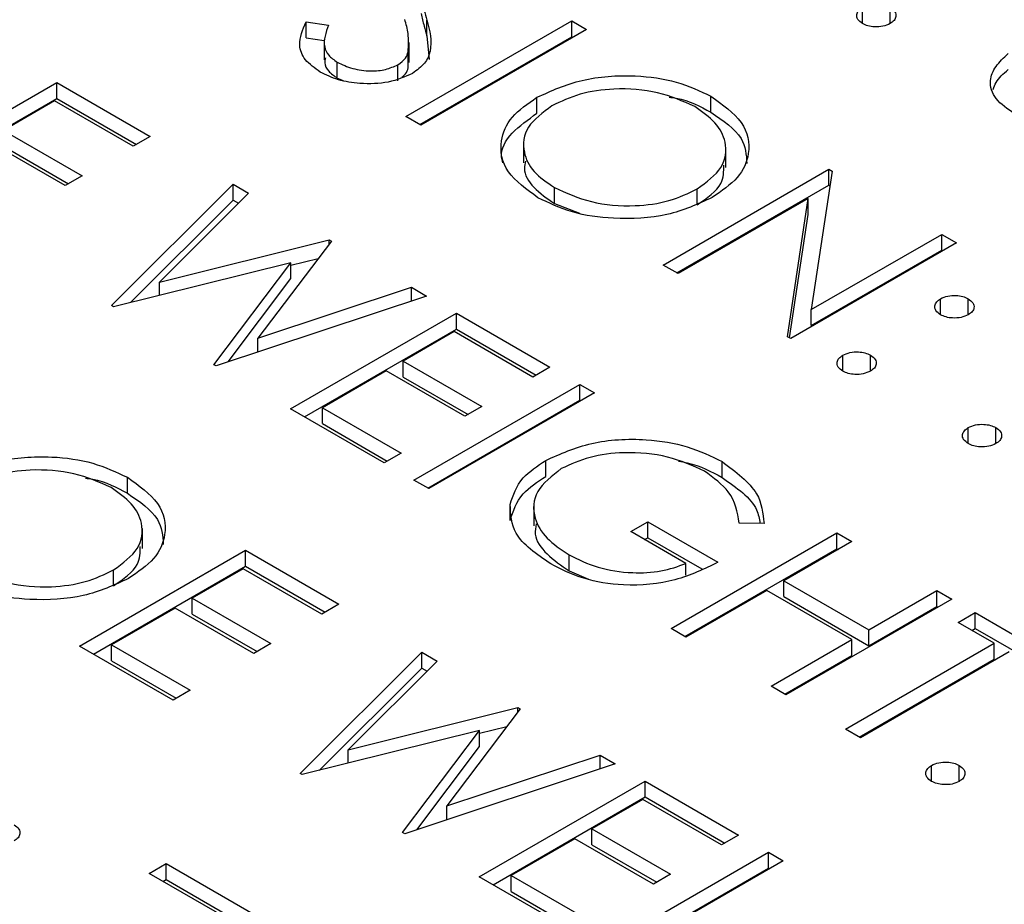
# Model space of a CAD drawing. Header units: inches. Extents: x 1802 to 2468, y -253 to -72.
# Tile 83 of 256: x 1860.805 to 1861.309, y -184.515 to -184.063. Entities that reach past the tile are written whole.
import ezdxf

# ---------------------------------------------------------------- set-up
doc = ezdxf.new("R2010")
doc.units = ezdxf.units.IN
doc.header["$LTSCALE"] = 0.5
doc.header["$MEASUREMENT"] = 0
doc.layers.add('SID-M-S', color=105, linetype='Continuous')

msp = doc.modelspace()

# ---------------------------------------------------------------- linework, layer by layer
at = {"layer": 'SID-M-S'}
for p, q in [((1861.23653, -184.06462), (1861.23653, -184.05646)), ((1861.25067, -184.06462), (1861.25067, -184.05646)), ((1861.00291, -184.11219), (1861.08776, -184.06321)), ((1861.01368, -184.07096), (1861.01368, -184.0628)), ((1861.08776, -184.06321), (1861.09538, -184.0676)), ((1861.08776, -184.07137), (1861.08776, -184.06321)), ((1860.95183, -184.06381), (1860.9633, -184.06546)), ((1860.95183, -184.07197), (1860.95183, -184.06381)), ((1861.09538, -184.0676), (1861.01052, -184.11659)), ((1860.95183, -184.07197), (1860.96107, -184.07331)), ((1860.96107, -184.0729), (1860.96107, -184.0831)), ((1861.00998, -184.11627), (1861.08776, -184.07137)), ((1861.01368, -184.07096), (1861.01486, -184.08294)), ((1861.08776, -184.07137), (1861.0883, -184.07169)), ((1861.00453, -184.08451), (1861.00453, -184.0743)), ((1861.00408, -184.08728), (1861.00408, -184.07911)), ((1860.96779, -184.09255), (1860.96779, -184.08438)), ((1860.99879, -184.09384), (1860.99879, -184.08568)), ((1860.96779, -184.09255), (1860.97074, -184.09374)), ((1860.73937, -184.14375), (1860.82423, -184.09476)), ((1860.82423, -184.09476), (1860.87209, -184.1224)), ((1860.82423, -184.10293), (1860.82423, -184.09476)), ((1860.74645, -184.14783), (1860.82423, -184.10293)), ((1860.82423, -184.10293), (1860.86502, -184.12648)), ((1861.06998, -184.11053), (1861.06998, -184.10236)), ((1861.15902, -184.11), (1861.15902, -184.10183)), ((1860.82314, -184.10418), (1860.79703, -184.11926)), ((1860.86339, -184.12742), (1860.82314, -184.10418)), ((1861.01052, -184.11659), (1861.00291, -184.11219)), ((1860.79703, -184.11926), (1860.83728, -184.14249)), ((1860.87209, -184.1224), (1860.86339, -184.12742)), ((1860.82858, -184.14752), (1860.78833, -184.12428)), ((1860.79703, -184.12742), (1860.83021, -184.14658)), ((1861.06315, -184.12577), (1861.06315, -184.13597)), ((1861.16668, -184.13824), (1861.16668, -184.12803)), ((1860.83728, -184.14249), (1860.82858, -184.14752)), ((1861.13454, -184.18818), (1861.21939, -184.1392)), ((1861.22099, -184.14012), (1861.21026, -184.21103)), ((1861.21939, -184.1392), (1861.22099, -184.14012)), ((1861.21939, -184.14736), (1861.21939, -184.1392)), ((1860.85224, -184.2089), (1860.91452, -184.14689)), ((1860.91452, -184.14689), (1860.92239, -184.15143)), ((1860.91452, -184.15505), (1860.91452, -184.14689)), ((1861.07889, -184.15668), (1861.07889, -184.14852)), ((1861.14161, -184.19226), (1861.21939, -184.14736)), ((1861.21939, -184.14736), (1861.21985, -184.14763)), ((1860.92239, -184.15143), (1860.87677, -184.19694)), ((1861.152, -184.15738), (1861.152, -184.14921)), ((1860.86196, -184.20739), (1860.91452, -184.15505)), ((1860.91452, -184.15505), (1860.9172, -184.1566)), ((1861.07889, -184.15668), (1861.09181, -184.16162)), ((1861.20878, -184.15411), (1861.14215, -184.19258)), ((1861.19808, -184.22486), (1861.20878, -184.15411)), ((1861.20878, -184.16228), (1861.20878, -184.15411)), ((1861.19921, -184.22552), (1861.20878, -184.16228)), ((1861.21026, -184.21103), (1861.27705, -184.17248)), ((1861.27705, -184.17248), (1861.28466, -184.17688)), ((1861.27705, -184.18065), (1861.27705, -184.17248)), ((1860.87677, -184.19694), (1860.96369, -184.17528)), ((1860.9648, -184.17592), (1860.92723, -184.22559)), ((1860.96369, -184.17528), (1860.9648, -184.17592)), ((1860.96369, -184.17738), (1860.96369, -184.17528)), ((1861.28466, -184.17688), (1861.19981, -184.22586)), ((1861.21026, -184.2192), (1861.27705, -184.18065)), ((1861.27705, -184.18065), (1861.27759, -184.18096)), ((1860.94406, -184.18698), (1860.85333, -184.20953)), ((1860.90469, -184.23919), (1860.94406, -184.18698)), ((1860.94406, -184.18834), (1860.95804, -184.18485)), ((1860.94406, -184.19515), (1860.94406, -184.18698)), ((1861.14215, -184.19258), (1861.13454, -184.18818)), ((1860.87677, -184.20371), (1860.87677, -184.19694)), ((1860.91191, -184.23778), (1860.94406, -184.19515)), ((1861.01351, -184.20404), (1860.90578, -184.23981)), ((1860.92723, -184.22559), (1861.00573, -184.19954)), ((1861.00573, -184.19954), (1861.01351, -184.20404)), ((1861.00573, -184.20662), (1861.00573, -184.19954)), ((1860.85333, -184.20953), (1860.85224, -184.2089)), ((1861.2765, -184.21362), (1861.2765, -184.20545)), ((1861.29065, -184.21362), (1861.29065, -184.20545)), ((1860.94389, -184.26181), (1861.02874, -184.21283)), ((1861.02874, -184.21283), (1861.07661, -184.24046)), ((1861.02874, -184.221), (1861.02874, -184.21283)), ((1861.21026, -184.2192), (1861.21026, -184.21103)), ((1860.95096, -184.2659), (1861.02874, -184.221)), ((1861.02766, -184.22225), (1861.00155, -184.23732)), ((1861.06791, -184.24549), (1861.02766, -184.22225)), ((1861.02874, -184.221), (1861.06954, -184.24454)), ((1860.92723, -184.23269), (1860.92723, -184.22559)), ((1861.19981, -184.22586), (1861.19808, -184.22486)), ((1861.22646, -184.2425), (1861.22646, -184.23434)), ((1861.2406, -184.2425), (1861.2406, -184.23434)), ((1860.90578, -184.23981), (1860.90469, -184.23919)), ((1861.00155, -184.23732), (1861.0418, -184.26056)), ((1861.00155, -184.24549), (1861.00155, -184.23732)), ((1860.99285, -184.24235), (1860.96021, -184.26119)), ((1861.0331, -184.26558), (1860.99285, -184.24235)), ((1861.07661, -184.24046), (1861.06791, -184.24549)), ((1861.00155, -184.24549), (1861.03473, -184.26464)), ((1861.00699, -184.29824), (1861.09184, -184.24925)), ((1861.09184, -184.24925), (1861.09946, -184.25365)), ((1861.09184, -184.25742), (1861.09184, -184.24925)), ((1861.09946, -184.25365), (1861.0146, -184.30263)), ((1861.01406, -184.30232), (1861.09184, -184.25742)), ((1861.09184, -184.25742), (1861.09238, -184.25773)), ((1860.99176, -184.28945), (1860.94389, -184.26181)), ((1860.96021, -184.26119), (1861.00046, -184.28442)), ((1860.96021, -184.26935), (1860.96021, -184.26119)), ((1861.0418, -184.26056), (1861.0331, -184.26558)), ((1860.96021, -184.26935), (1860.99339, -184.28851)), ((1861.29065, -184.27956), (1861.29065, -184.27139)), ((1861.30479, -184.27956), (1861.30479, -184.27139)), ((1861.00046, -184.28442), (1860.99176, -184.28945)), ((1861.07447, -184.29634), (1861.07447, -184.28817)), ((1861.16468, -184.29695), (1861.16468, -184.28879)), ((1860.8604, -184.30499), (1860.8604, -184.29683)), ((1861.0146, -184.30263), (1861.00699, -184.29824)), ((1861.05628, -184.31885), (1861.05628, -184.31068)), ((1861.06832, -184.31147), (1861.06832, -184.32168)), ((1861.11795, -184.32462), (1861.12665, -184.31959)), ((1861.12665, -184.31959), (1861.16255, -184.34032)), ((1861.12665, -184.32776), (1861.12665, -184.31959)), ((1860.86806, -184.33323), (1860.86806, -184.32303)), ((1861.14623, -184.34094), (1861.11795, -184.32462)), ((1861.18614, -184.32042), (1861.17343, -184.32022)), ((1861.12502, -184.3287), (1861.12665, -184.32776)), ((1861.12665, -184.32776), (1861.15426, -184.34369)), ((1861.13862, -184.37423), (1861.22347, -184.32524)), ((1861.23109, -184.32964), (1861.19627, -184.34974)), ((1861.22347, -184.32524), (1861.23109, -184.32964)), ((1861.22347, -184.33341), (1861.22347, -184.32524)), ((1860.83592, -184.38318), (1860.92077, -184.33419)), ((1860.92077, -184.33419), (1860.96864, -184.36182)), ((1860.92077, -184.34236), (1860.92077, -184.33419)), ((1861.14569, -184.37831), (1861.22347, -184.33341)), ((1861.22347, -184.33341), (1861.22401, -184.33372)), ((1861.08637, -184.34469), (1861.08637, -184.33653)), ((1860.84299, -184.38726), (1860.92077, -184.34236)), ((1860.85338, -184.35238), (1860.85338, -184.34421)), ((1860.91969, -184.34361), (1860.89358, -184.35868)), ((1860.95994, -184.36685), (1860.91969, -184.34361)), ((1860.92077, -184.34236), (1860.96157, -184.36591)), ((1861.08637, -184.34469), (1861.09629, -184.3489)), ((1861.14623, -184.34696), (1861.14623, -184.34094)), ((1861.19627, -184.34974), (1861.23979, -184.37486)), ((1861.19627, -184.3579), (1861.19627, -184.34974)), ((1861.18757, -184.35476), (1861.14623, -184.37862)), ((1861.23109, -184.37988), (1861.18757, -184.35476)), ((1861.23979, -184.37486), (1861.2746, -184.35476)), ((1861.2746, -184.35476), (1861.28222, -184.35916)), ((1861.2746, -184.36292), (1861.2746, -184.35476)), ((1860.89358, -184.35868), (1860.93383, -184.38192)), ((1860.89358, -184.36685), (1860.89358, -184.35868)), ((1861.19627, -184.3579), (1861.23979, -184.38302)), ((1861.28222, -184.35916), (1861.19736, -184.40814)), ((1860.88488, -184.36371), (1860.85224, -184.38255)), ((1860.92513, -184.38694), (1860.88488, -184.36371)), ((1860.96864, -184.36182), (1860.95994, -184.36685)), ((1861.23979, -184.38302), (1861.2746, -184.36292)), ((1861.2746, -184.36292), (1861.27514, -184.36324)), ((1860.89358, -184.36685), (1860.92676, -184.386)), ((1861.28548, -184.37109), (1861.29418, -184.36606)), ((1861.29418, -184.36606), (1861.33878, -184.39181)), ((1861.29418, -184.37423), (1861.29418, -184.36606)), ((1861.14623, -184.37862), (1861.13862, -184.37423)), ((1861.23979, -184.38302), (1861.23979, -184.37486)), ((1861.30397, -184.38176), (1861.28548, -184.37109)), ((1861.29255, -184.37517), (1861.29418, -184.37423)), ((1861.29418, -184.37423), (1861.33171, -184.39589)), ((1861.18975, -184.40374), (1861.23109, -184.37988)), ((1861.23109, -184.38805), (1861.23109, -184.37988)), ((1860.88379, -184.41081), (1860.83592, -184.38318)), ((1860.85224, -184.38255), (1860.89249, -184.40578)), ((1860.85224, -184.39071), (1860.85224, -184.38255)), ((1860.93383, -184.38192), (1860.92513, -184.38694)), ((1861.22782, -184.42572), (1861.30397, -184.38176)), ((1861.30397, -184.38993), (1861.30397, -184.38176)), ((1860.85224, -184.39071), (1860.88542, -184.40987)), ((1860.94879, -184.44833), (1861.01107, -184.38632)), ((1861.01107, -184.38632), (1861.01894, -184.39086)), ((1861.01107, -184.39448), (1861.01107, -184.38632)), ((1861.19682, -184.40783), (1861.23109, -184.38805)), ((1861.23489, -184.42981), (1861.30397, -184.38993)), ((1861.31159, -184.38616), (1861.23544, -184.43012)), ((1860.95851, -184.44681), (1861.01107, -184.39448)), ((1861.01894, -184.39086), (1860.97331, -184.43637)), ((1861.01107, -184.39448), (1861.01375, -184.39603)), ((1860.89249, -184.40578), (1860.88379, -184.41081)), ((1861.19736, -184.40814), (1861.18975, -184.40374)), ((1860.97331, -184.43637), (1861.06024, -184.4147)), ((1861.06135, -184.41534), (1861.02378, -184.46501)), ((1861.06024, -184.4147), (1861.06135, -184.41534)), ((1861.06024, -184.4168), (1861.06024, -184.4147)), ((1861.04061, -184.42776), (1861.05459, -184.42428)), ((1861.23544, -184.43012), (1861.22782, -184.42572)), ((1861.04061, -184.42641), (1860.94987, -184.44896)), ((1861.00124, -184.47861), (1861.04061, -184.42641)), ((1861.04061, -184.43458), (1861.04061, -184.42641)), ((1861.00846, -184.47721), (1861.04061, -184.43458)), ((1860.97331, -184.44314), (1860.97331, -184.43637)), ((1861.02378, -184.46501), (1861.10228, -184.43897)), ((1861.10228, -184.43897), (1861.11006, -184.44347)), ((1861.10228, -184.44605), (1861.10228, -184.43897)), ((1861.11006, -184.44347), (1861.00233, -184.47924)), ((1861.27188, -184.45242), (1861.27188, -184.44425)), ((1861.28602, -184.45241), (1861.28602, -184.44425)), ((1860.94987, -184.44896), (1860.94879, -184.44833)), ((1861.04044, -184.50124), (1861.12529, -184.45226)), ((1861.12529, -184.45226), (1861.17316, -184.47989)), ((1861.12529, -184.46042), (1861.12529, -184.45226)), ((1861.04751, -184.50532), (1861.12529, -184.46042)), ((1861.12529, -184.46042), (1861.16609, -184.48397)), ((1861.02378, -184.47212), (1861.02378, -184.46501)), ((1861.1242, -184.46168), (1861.0981, -184.47675)), ((1861.16445, -184.48491), (1861.1242, -184.46168)), ((1861.00233, -184.47924), (1861.00124, -184.47861)), ((1861.0981, -184.47675), (1861.13835, -184.49999)), ((1861.0981, -184.48492), (1861.0981, -184.47675)), ((1861.17316, -184.47989), (1861.16445, -184.48491)), ((1861.08939, -184.48177), (1861.05676, -184.50061)), ((1861.12964, -184.50501), (1861.08939, -184.48177)), ((1861.0981, -184.48492), (1861.13127, -184.50407)), ((1861.10353, -184.53767), (1861.18839, -184.48868)), ((1861.18839, -184.48868), (1861.196, -184.49308)), ((1861.18839, -184.49685), (1861.18839, -184.48868)), ((1860.87155, -184.49951), (1860.88025, -184.49449)), ((1860.88025, -184.49449), (1860.93247, -184.52464)), ((1860.88025, -184.50266), (1860.88025, -184.49449)), ((1861.196, -184.49308), (1861.11115, -184.54206)), ((1860.91088, -184.52222), (1860.87155, -184.49951)), ((1861.0883, -184.52887), (1861.04044, -184.50124)), ((1861.05676, -184.50061), (1861.09701, -184.52385)), ((1861.05676, -184.50878), (1861.05676, -184.50061)), ((1861.11061, -184.54175), (1861.18839, -184.49685)), ((1861.13835, -184.49999), (1861.12964, -184.50501)), ((1861.18839, -184.49685), (1861.18893, -184.49716)), ((1860.87862, -184.5036), (1860.88025, -184.50266)), ((1860.88025, -184.50266), (1860.92177, -184.52663)), ((1861.05676, -184.50878), (1861.08994, -184.52793))]:
    msp.add_line(p, q, dxfattribs=at)
for points, knots in [([(1861.01073, -184.05133), (1861.0112, -184.05348), (1861.01203, -184.05731), (1861.01318, -184.06112), (1861.01368, -184.0628)], [0, 0, 0, 0, 0.559906, 1, 1, 1, 1]), ([(1861.23653, -184.06462), (1861.23561, -184.06395), (1861.23379, -184.0626), (1861.23341, -184.06016), (1861.2343, -184.058), (1861.23578, -184.05697), (1861.23653, -184.05646)], [0, 0, 0, 0, 0.279581, 0.559143, 0.779575, 1, 1, 1, 1]), ([(1861.25067, -184.05646), (1861.25159, -184.05713), (1861.25345, -184.05847), (1861.25379, -184.06092), (1861.25294, -184.06308), (1861.25142, -184.06411), (1861.25067, -184.06462)], [0, 0, 0, 0, 0.279602, 0.559212, 0.779475, 1, 1, 1, 1]), ([(1861.00408, -184.07911), (1861.00426, -184.07599), (1861.00459, -184.07041), (1861.00301, -184.0649), (1861.00231, -184.06247)], [0, 0, 0, 0, 0.559496, 1, 1, 1, 1]), ([(1861.01368, -184.0628), (1861.01506, -184.06814), (1861.01698, -184.07558), (1861.01308, -184.08512), (1861.00855, -184.08847), (1861.00629, -184.09014)], [0, 0, 0, 0, 0.560115, 0.780284, 1, 1, 1, 1]), ([(1861.01073, -184.0595), (1861.0112, -184.06165), (1861.01203, -184.06548), (1861.01318, -184.06929), (1861.01368, -184.07096)], [0, 0, 0, 0, 0.559906, 1, 1, 1, 1]), ([(1860.95909, -184.08941), (1860.95626, -184.08741), (1860.95061, -184.08343), (1860.94734, -184.07415), (1860.95013, -184.06773), (1860.95183, -184.06381)], [0, 0, 0, 0, 0.27988, 0.559666, 1, 1, 1, 1]), ([(1860.9633, -184.06546), (1860.96195, -184.06916), (1860.96006, -184.07431), (1860.96295, -184.08094), (1860.96618, -184.08324), (1860.96779, -184.08438)], [0, 0, 0, 0, 0.559321, 0.779782, 1, 1, 1, 1]), ([(1861.25067, -184.06462), (1861.2495, -184.06515), (1861.24717, -184.06621), (1861.24294, -184.06642), (1861.2392, -184.06591), (1861.23742, -184.06505), (1861.23653, -184.06462)], [0, 0, 0, 0, 0.279469, 0.559358, 0.779674, 1, 1, 1, 1]), ([(1860.96182, -184.08213), (1860.96158, -184.08299), (1860.96094, -184.08531), (1860.96306, -184.08911), (1860.96621, -184.0914), (1860.96779, -184.09255)], [0, 0, 0, 0, 0.228979, 0.614702, 1, 1, 1, 1]), ([(1860.99879, -184.08568), (1861.00028, -184.08458), (1861.00293, -184.08262), (1861.00373, -184.08019), (1861.00408, -184.07911)], [0, 0, 0, 0, 0.55899, 1, 1, 1, 1]), ([(1861.31432, -184.11079), (1861.31077, -184.10834), (1861.30368, -184.10346), (1861.30101, -184.0944), (1861.30424, -184.08637), (1861.30878, -184.08213), (1861.31104, -184.08001)], [0, 0, 0, 0, 0.279886, 0.558979, 0.779263, 1, 1, 1, 1]), ([(1860.96779, -184.08438), (1860.9703, -184.08557), (1860.97532, -184.08794), (1860.98432, -184.08917), (1860.99275, -184.08839), (1860.99678, -184.08658), (1860.99879, -184.08568)], [0, 0, 0, 0, 0.280276, 0.560148, 0.780153, 1, 1, 1, 1]), ([(1861.00075, -184.0921), (1861.00146, -184.09155), (1861.00328, -184.09013), (1861.00378, -184.08836), (1861.00408, -184.08728)], [0, 0, 0, 0, 0.384752, 1, 1, 1, 1]), ([(1861.30347, -184.09831), (1861.30385, -184.09709), (1861.30499, -184.09341), (1861.30862, -184.09027), (1861.31104, -184.08817)], [0, 0, 0, 0, 0.331479, 1, 1, 1, 1]), ([(1861.00629, -184.09014), (1861.00235, -184.09187), (1860.99445, -184.09534), (1860.98027, -184.09569), (1860.96795, -184.09376), (1860.96204, -184.09086), (1860.95909, -184.08941)], [0, 0, 0, 0, 0.279183, 0.559085, 0.779446, 1, 1, 1, 1]), ([(1861.06998, -184.10236), (1861.07731, -184.09903), (1861.09197, -184.09238), (1861.1185, -184.09047), (1861.14204, -184.09381), (1861.15336, -184.09916), (1861.15902, -184.10183)], [0, 0, 0, 0, 0.279731, 0.559327, 0.77968, 1, 1, 1, 1]), ([(1861.15069, -184.10707), (1861.14463, -184.10438), (1861.13253, -184.099), (1861.11082, -184.09738), (1861.09146, -184.10008), (1861.08224, -184.10452), (1861.07763, -184.10674)], [0, 0, 0, 0, 0.279627, 0.55935, 0.77963, 1, 1, 1, 1]), ([(1861.07049, -184.15372), (1861.06464, -184.1495), (1861.05295, -184.14107), (1861.05032, -184.1257), (1861.05587, -184.11209), (1861.06528, -184.1056), (1861.06998, -184.10236)], [0, 0, 0, 0, 0.279663, 0.559354, 0.779636, 1, 1, 1, 1]), ([(1861.13759, -184.10224), (1861.13883, -184.10241), (1861.14714, -184.10355), (1861.15356, -184.10703), (1861.15902, -184.11)], [0, 0, 0, 0, 0.149262, 1, 1, 1, 1]), ([(1861.15902, -184.10183), (1861.16497, -184.10607), (1861.17687, -184.11455), (1861.17969, -184.13009), (1861.17394, -184.14383), (1861.16438, -184.15036), (1861.15959, -184.15362)], [0, 0, 0, 0, 0.279767, 0.559358, 0.779571, 1, 1, 1, 1]), ([(1861.07763, -184.10674), (1861.07293, -184.1102), (1861.06353, -184.11712), (1861.06226, -184.1297), (1861.06733, -184.14065), (1861.07503, -184.1459), (1861.07889, -184.14852)], [0, 0, 0, 0, 0.279416, 0.559077, 0.779478, 1, 1, 1, 1]), ([(1861.152, -184.14921), (1861.15673, -184.14573), (1861.1662, -184.13876), (1861.16756, -184.12605), (1861.16209, -184.11509), (1861.15449, -184.10974), (1861.15069, -184.10707)], [0, 0, 0, 0, 0.279468, 0.55887, 0.779516, 1, 1, 1, 1]), ([(1861.05253, -184.13586), (1861.05225, -184.13485), (1861.05079, -184.12971), (1861.05633, -184.12022), (1861.06543, -184.11376), (1861.06998, -184.11053)], [0, 0, 0, 0, 0.108942, 0.554389, 1, 1, 1, 1]), ([(1861.15902, -184.11), (1861.16522, -184.11422), (1861.17642, -184.12185), (1861.17707, -184.13176), (1861.17736, -184.13617)], [0, 0, 0, 0, 0.554805, 1, 1, 1, 1]), ([(1861.06413, -184.13501), (1861.06383, -184.13623), (1861.06271, -184.14083), (1861.06765, -184.14884), (1861.07514, -184.15407), (1861.07889, -184.15668)], [0, 0, 0, 0, 0.153197, 0.576483, 1, 1, 1, 1]), ([(1861.152, -184.15738), (1861.15699, -184.15391), (1861.16555, -184.14796), (1861.16558, -184.14033), (1861.16559, -184.13716)], [0, 0, 0, 0, 0.584093, 1, 1, 1, 1]), ([(1861.07889, -184.14852), (1861.08489, -184.15127), (1861.09689, -184.15678), (1861.11867, -184.15863), (1861.13811, -184.15588), (1861.14736, -184.15144), (1861.152, -184.14921)], [0, 0, 0, 0, 0.27983, 0.559389, 0.779654, 1, 1, 1, 1]), ([(1861.15959, -184.15362), (1861.15226, -184.15699), (1861.1376, -184.16373), (1861.11092, -184.16518), (1861.08733, -184.16191), (1861.0761, -184.15645), (1861.07049, -184.15372)], [0, 0, 0, 0, 0.27963, 0.559343, 0.779597, 1, 1, 1, 1]), ([(1861.2765, -184.20545), (1861.27767, -184.20492), (1861.28001, -184.20387), (1861.28423, -184.20365), (1861.28797, -184.20417), (1861.28975, -184.20502), (1861.29065, -184.20545)], [0, 0, 0, 0, 0.279585, 0.559454, 0.779697, 1, 1, 1, 1]), ([(1861.2765, -184.21362), (1861.27558, -184.21294), (1861.27374, -184.2116), (1861.27336, -184.20915), (1861.27426, -184.207), (1861.27576, -184.20597), (1861.2765, -184.20545)], [0, 0, 0, 0, 0.279647, 0.559299, 0.779615, 1, 1, 1, 1]), ([(1861.29065, -184.20545), (1861.29157, -184.20612), (1861.29343, -184.20747), (1861.29377, -184.20991), (1861.29292, -184.21208), (1861.2914, -184.2131), (1861.29065, -184.21362)], [0, 0, 0, 0, 0.279602, 0.559212, 0.779475, 1, 1, 1, 1]), ([(1861.29065, -184.21362), (1861.28948, -184.21415), (1861.28716, -184.21522), (1861.28292, -184.21543), (1861.27917, -184.21492), (1861.27739, -184.21405), (1861.2765, -184.21362)], [0, 0, 0, 0, 0.2795175, 0.5593264, 0.7795441, 1, 1, 1, 1]), ([(1861.22646, -184.2425), (1861.22555, -184.24183), (1861.22373, -184.24048), (1861.22335, -184.23804), (1861.22424, -184.23589), (1861.22572, -184.23486), (1861.22646, -184.23434)], [0, 0, 0, 0, 0.279581, 0.559143, 0.779575, 1, 1, 1, 1]), ([(1861.22646, -184.23434), (1861.22763, -184.23381), (1861.22996, -184.23275), (1861.23419, -184.23252), (1861.23793, -184.23304), (1861.23971, -184.23391), (1861.2406, -184.23434)], [0, 0, 0, 0, 0.279576, 0.559284, 0.779552, 1, 1, 1, 1]), ([(1861.2406, -184.23434), (1861.24153, -184.23501), (1861.24339, -184.23636), (1861.24373, -184.2388), (1861.24288, -184.24097), (1861.24136, -184.24199), (1861.2406, -184.2425)], [0, 0, 0, 0, 0.279602, 0.559212, 0.779475, 1, 1, 1, 1]), ([(1861.2406, -184.2425), (1861.23944, -184.24303), (1861.23711, -184.2441), (1861.23288, -184.24431), (1861.22914, -184.24379), (1861.22736, -184.24293), (1861.22646, -184.2425)], [0, 0, 0, 0, 0.279469, 0.559358, 0.779674, 1, 1, 1, 1]), ([(1861.29065, -184.27139), (1861.29181, -184.27086), (1861.29415, -184.2698), (1861.29838, -184.26958), (1861.30211, -184.2701), (1861.3039, -184.27096), (1861.30479, -184.27139)], [0, 0, 0, 0, 0.2795762, 0.5592837, 0.7795524, 1, 1, 1, 1]), ([(1861.29065, -184.27956), (1861.28973, -184.27888), (1861.28791, -184.27753), (1861.28753, -184.2751), (1861.28842, -184.27294), (1861.2899, -184.27191), (1861.29065, -184.27139)], [0, 0, 0, 0, 0.279581, 0.559143, 0.779575, 1, 1, 1, 1]), ([(1861.30479, -184.27139), (1861.30572, -184.27206), (1861.30757, -184.27341), (1861.30791, -184.27585), (1861.30706, -184.27802), (1861.30555, -184.27904), (1861.30479, -184.27956)], [0, 0, 0, 0, 0.279602, 0.559212, 0.779475, 1, 1, 1, 1]), ([(1861.07447, -184.28817), (1861.08196, -184.28481), (1861.09693, -184.2781), (1861.12405, -184.27654), (1861.14771, -184.28045), (1861.15902, -184.28601), (1861.16468, -184.28879)], [0, 0, 0, 0, 0.27959, 0.559072, 0.779411, 1, 1, 1, 1]), ([(1861.30479, -184.27956), (1861.30362, -184.28009), (1861.30129, -184.28115), (1861.29706, -184.28136), (1861.29332, -184.28085), (1861.29154, -184.27999), (1861.29065, -184.27956)], [0, 0, 0, 0, 0.2794691, 0.5593578, 0.7796739, 1, 1, 1, 1]), ([(1861.15572, -184.29367), (1861.1497, -184.29095), (1861.13766, -184.2855), (1861.11606, -184.2835), (1861.09652, -184.28588), (1861.08712, -184.29021), (1861.08242, -184.29237)], [0, 0, 0, 0, 0.279847, 0.559555, 0.779847, 1, 1, 1, 1]), ([(1860.77136, -184.29736), (1860.7787, -184.29403), (1860.79335, -184.28738), (1860.81988, -184.28547), (1860.84343, -184.2888), (1860.85474, -184.29415), (1860.8604, -184.29683)], [0, 0, 0, 0, 0.279731, 0.559327, 0.77968, 1, 1, 1, 1]), ([(1861.05628, -184.31068), (1861.05778, -184.30595), (1861.06047, -184.29748), (1861.07019, -184.29102), (1861.07447, -184.28817)], [0, 0, 0, 0, 0.559317, 1, 1, 1, 1]), ([(1861.14239, -184.28862), (1861.14392, -184.28886), (1861.15259, -184.2902), (1861.15921, -184.2939), (1861.16468, -184.29695)], [0, 0, 0, 0, 0.176046, 1, 1, 1, 1]), ([(1861.16468, -184.28879), (1861.17175, -184.29403), (1861.1844, -184.30342), (1861.18561, -184.31521), (1861.18614, -184.32042)], [0, 0, 0, 0, 0.558579, 1, 1, 1, 1]), ([(1860.85207, -184.30207), (1860.84602, -184.29938), (1860.83391, -184.29399), (1860.81221, -184.29237), (1860.79285, -184.29508), (1860.78363, -184.29951), (1860.77901, -184.30173)], [0, 0, 0, 0, 0.279627, 0.55935, 0.77963, 1, 1, 1, 1]), ([(1861.08242, -184.29237), (1861.07768, -184.29611), (1861.06819, -184.3036), (1861.06759, -184.31694), (1861.07415, -184.32826), (1861.08229, -184.33377), (1861.08637, -184.33653)], [0, 0, 0, 0, 0.279061, 0.558584, 0.779236, 1, 1, 1, 1]), ([(1861.17343, -184.32022), (1861.1725, -184.3147), (1861.17084, -184.30484), (1861.16034, -184.29708), (1861.15572, -184.29367)], [0, 0, 0, 0, 0.55984, 1, 1, 1, 1]), ([(1860.83898, -184.29724), (1860.84022, -184.29741), (1860.84852, -184.29854), (1860.85494, -184.30203), (1860.8604, -184.30499)], [0, 0, 0, 0, 0.149262, 1, 1, 1, 1]), ([(1860.8604, -184.29683), (1860.86635, -184.30107), (1860.87825, -184.30955), (1860.88108, -184.32508), (1860.87532, -184.33883), (1860.86576, -184.34535), (1860.86098, -184.34862)], [0, 0, 0, 0, 0.2797673, 0.5593585, 0.7795711, 1, 1, 1, 1]), ([(1861.05628, -184.31885), (1861.05778, -184.31411), (1861.06047, -184.30565), (1861.07019, -184.29918), (1861.07447, -184.29634)], [0, 0, 0, 0, 0.559317, 1, 1, 1, 1]), ([(1861.16468, -184.29695), (1861.17212, -184.30212), (1861.18226, -184.30916), (1861.18369, -184.31802), (1861.18407, -184.32038)], [0, 0, 0, 0, 0.733897, 1, 1, 1, 1]), ([(1860.85338, -184.34421), (1860.85811, -184.34072), (1860.86758, -184.33375), (1860.86894, -184.32105), (1860.86347, -184.31009), (1860.85587, -184.30474), (1860.85207, -184.30207)], [0, 0, 0, 0, 0.279468, 0.55887, 0.779516, 1, 1, 1, 1]), ([(1860.8604, -184.30499), (1860.86661, -184.30922), (1860.8778, -184.31684), (1860.87846, -184.32675), (1860.87875, -184.33116)], [0, 0, 0, 0, 0.554805, 1, 1, 1, 1]), ([(1861.077, -184.34117), (1861.0698, -184.33618), (1861.05693, -184.32726), (1861.05648, -184.31575), (1861.05628, -184.31068)], [0, 0, 0, 0, 0.559617, 1, 1, 1, 1]), ([(1861.06961, -184.3207), (1861.06927, -184.32244), (1861.06821, -184.32777), (1861.07445, -184.33644), (1861.08239, -184.34194), (1861.08637, -184.34469)], [0, 0, 0, 0, 0.194371, 0.597084, 1, 1, 1, 1]), ([(1860.85338, -184.35238), (1860.85837, -184.3489), (1860.86693, -184.34296), (1860.86696, -184.33533), (1860.86698, -184.33215)], [0, 0, 0, 0, 0.584093, 1, 1, 1, 1]), ([(1861.16255, -184.34032), (1861.15562, -184.34371), (1861.14179, -184.35049), (1861.11593, -184.35303), (1861.0931, -184.34927), (1861.08237, -184.34387), (1861.077, -184.34117)], [0, 0, 0, 0, 0.2803512, 0.5593674, 0.7793709, 1, 1, 1, 1]), ([(1861.08637, -184.33653), (1861.09108, -184.33886), (1861.1005, -184.34352), (1861.11756, -184.34609), (1861.13373, -184.34535), (1861.14206, -184.34241), (1861.14623, -184.34094)], [0, 0, 0, 0, 0.280254, 0.559912, 0.779941, 1, 1, 1, 1]), ([(1860.78027, -184.34351), (1860.78627, -184.34627), (1860.79827, -184.35178), (1860.82005, -184.35362), (1860.83949, -184.35088), (1860.84875, -184.34643), (1860.85338, -184.34421)], [0, 0, 0, 0, 0.27983, 0.559389, 0.779654, 1, 1, 1, 1]), ([(1860.86098, -184.34862), (1860.85365, -184.35199), (1860.83898, -184.35873), (1860.8123, -184.36018), (1860.78871, -184.35691), (1860.77749, -184.35145), (1860.77187, -184.34871)], [0, 0, 0, 0, 0.27963, 0.559343, 0.779597, 1, 1, 1, 1]), ([(1861.27188, -184.45241), (1861.27097, -184.45174), (1861.26914, -184.45039), (1861.26876, -184.44795), (1861.26966, -184.4458), (1861.27114, -184.44477), (1861.27188, -184.44425)], [0, 0, 0, 0, 0.279581, 0.559143, 0.779575, 1, 1, 1, 1]), ([(1861.27188, -184.44425), (1861.27305, -184.44372), (1861.27538, -184.44266), (1861.27961, -184.44243), (1861.28335, -184.44296), (1861.28513, -184.44382), (1861.28602, -184.44425)], [0, 0, 0, 0, 0.2795762, 0.5592837, 0.7795524, 1, 1, 1, 1]), ([(1861.28602, -184.44425), (1861.28695, -184.44492), (1861.2888, -184.44627), (1861.28914, -184.44871), (1861.28829, -184.45088), (1861.28678, -184.4519), (1861.28602, -184.45241)], [0, 0, 0, 0, 0.279602, 0.559212, 0.779475, 1, 1, 1, 1]), ([(1861.28602, -184.45241), (1861.28486, -184.45294), (1861.28252, -184.45401), (1861.2783, -184.45422), (1861.27456, -184.4537), (1861.27277, -184.45284), (1861.27188, -184.45241)], [0, 0, 0, 0, 0.2794691, 0.5593578, 0.7796739, 1, 1, 1, 1]), ([(1860.80247, -184.47471), (1860.8034, -184.47538), (1860.80525, -184.47673), (1860.80559, -184.47917), (1860.80474, -184.48134), (1860.80323, -184.48236), (1860.80247, -184.48287)], [0, 0, 0, 0, 0.279602, 0.559212, 0.779475, 1, 1, 1, 1])]:
    msp.add_open_spline(points, degree=3, knots=knots, dxfattribs=at)

doc.saveas('drawing.dxf')
